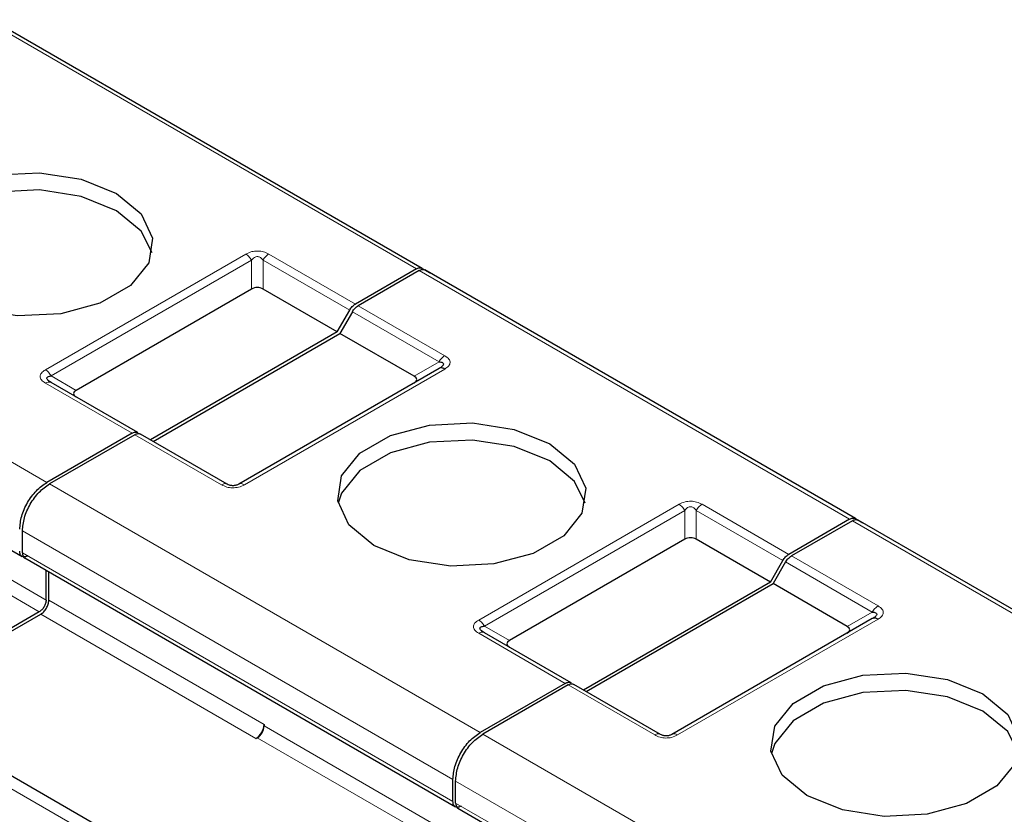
# Model space of a CAD drawing. Header units: millimetres. Extents: x 5 to 418, y 2 to 292.
# Tile 26 of 42: x 274 to 285, y 142 to 150. Entities that reach past the tile are written whole.
import ezdxf

# ---------------------------------------------------------------- set-up
doc = ezdxf.new("R2010")
doc.units = ezdxf.units.MM

msp = doc.modelspace()

# ---------------------------------------------------------------- linework, layer by layer
at = {"color": 7, "linetype": 'Continuous', "lineweight": 18}
for p, q in [((278.4079, 147.802), (273.9107, 150.3982)), ((270.0497, 148.1693), (274.5469, 145.5731)), ((274.533, 146.7486), (276.626, 147.9569)), ((276.866, 147.9569), (277.7711, 147.4344)), ((274.593, 146.6853), (276.686, 147.8936)), ((276.686, 147.5917), (276.686, 147.8936)), ((276.806, 147.8936), (277.7111, 147.3711)), ((276.806, 147.8936), (276.806, 147.5917)), ((282.9334, 145.1895), (278.4362, 147.7857)), ((277.7994, 147.4181), (278.7045, 146.8956)), ((277.7394, 147.3548), (278.6445, 146.8323)), ((278.3831, 146.6813), (278.6445, 146.8323)), ((274.593, 146.6853), (274.8544, 146.5344)), ((278.7045, 146.757), (276.6115, 145.5488)), ((275.4381, 146.0876), (274.533, 146.6101)), ((276.3715, 145.5488), (275.4664, 146.0713)), ((272.2912, 145.6423), (274.5398, 144.3442)), ((274.5752, 145.5568), (279.0724, 142.9606)), ((272.2205, 145.5199), (274.4691, 144.2218)), ((279.0585, 144.1361), (281.1515, 145.3444)), ((281.3915, 145.3444), (282.2966, 144.8219)), ((279.1185, 144.0728), (281.2115, 145.2811)), ((281.2115, 144.9792), (281.2115, 145.2811)), ((281.3315, 145.2811), (282.2366, 144.7586)), ((281.3315, 145.2811), (281.3315, 144.9792)), ((287.4589, 142.577), (282.9617, 145.1732)), ((274.2924, 145.0669), (278.7896, 142.4707)), ((274.2924, 144.8383), (278.7896, 142.2421)), ((282.2649, 144.7423), (283.17, 144.2197)), ((282.3249, 144.8056), (283.23, 144.2831)), ((274.5681, 144.3442), (276.8167, 143.0462)), ((274.4833, 144.1973), (276.7319, 142.8992)), ((282.9086, 144.0688), (283.17, 144.2197)), ((283.23, 144.1445), (281.1369, 142.9363)), ((279.9636, 143.4751), (279.0585, 143.9976)), ((279.1185, 144.0728), (279.3799, 143.9219)), ((276.1167, 141.2543), (271.6195, 143.8505)), ((280.8969, 142.9363), (279.9918, 143.4588)), ((276.8167, 143.0298), (279.0653, 141.7317)), ((276.746, 142.9073), (278.9946, 141.6093)), ((279.1007, 142.9443), (283.5979, 140.3481)), ((278.8178, 142.4544), (283.315, 139.8582)), ((278.8178, 142.2258), (283.315, 139.6296))]:
    msp.add_line(p, q, dxfattribs=at)
at = {"color": 7, "linetype": 'Continuous', "lineweight": 25}
for p, q in [((278.4679, 147.808), (273.9707, 150.4042)), ((278.4079, 147.802), (277.7711, 147.4344)), ((278.4679, 147.808), (278.5473, 147.7622)), ((278.4362, 147.7857), (277.7994, 147.4181)), ((282.9934, 145.1955), (278.4962, 147.7917)), ((276.686, 147.5917), (274.8544, 146.5344)), ((277.5804, 147.1447), (276.806, 147.5917)), ((269.7907, 147.3965), (274.29, 144.799)), ((277.5804, 147.1447), (277.7111, 147.3711)), ((277.7394, 147.3548), (277.6087, 147.1284)), ((277.5804, 147.1447), (275.6288, 146.018)), ((275.6571, 146.0017), (277.6087, 147.1284)), ((278.3831, 146.6813), (277.6087, 147.1284)), ((278.6621, 146.7741), (278.6501, 146.7657)), ((278.6445, 146.763), (276.5515, 145.5547)), ((275.4981, 146.0935), (274.593, 146.616)), ((275.4381, 146.0876), (274.5469, 145.5731)), ((275.4664, 146.0713), (274.5752, 145.5568)), ((276.4315, 145.5547), (275.5264, 146.0772)), ((282.9334, 145.1895), (282.2966, 144.8219)), ((282.9617, 145.1732), (282.3249, 144.8056)), ((282.9934, 145.1955), (283.0728, 145.1496)), ((287.5189, 142.583), (283.0217, 145.1791)), ((274.2924, 144.8383), (274.2924, 145.0669)), ((281.2115, 144.9792), (279.3799, 143.9219)), ((282.1059, 144.5322), (281.3315, 144.9792)), ((274.3161, 144.784), (278.8155, 142.1865)), ((282.1059, 144.5322), (282.2366, 144.7586)), ((282.2649, 144.7423), (282.1342, 144.5159)), ((274.5398, 144.3442), (274.5398, 144.6548)), ((274.5681, 144.3442), (274.5681, 144.6385)), ((282.1059, 144.5322), (280.1543, 143.4055)), ((280.1826, 143.3892), (282.1342, 144.5159)), ((282.9086, 144.0688), (282.1342, 144.5159)), ((274.4691, 144.2218), (272.8399, 143.2812)), ((272.8682, 143.2649), (274.4833, 144.1973)), ((283.17, 144.1505), (281.0769, 142.9422)), ((283.1875, 144.1616), (283.1756, 144.1532)), ((280.0236, 143.481), (279.1185, 144.0035)), ((276.317, 141.2739), (271.8191, 143.8705)), ((279.9636, 143.4751), (279.0724, 142.9606)), ((279.9918, 143.4588), (279.1007, 142.9443)), ((280.9569, 142.9422), (280.0518, 143.4647)), ((276.8167, 143.0462), (276.8167, 143.0298)), ((276.7319, 142.8992), (276.746, 142.9073)), ((278.7896, 142.2421), (278.7896, 142.4707)), ((278.8178, 142.2258), (278.8178, 142.4544)), ((278.8416, 142.1714), (283.341, 139.574))]:
    msp.add_line(p, q, dxfattribs=at)
at = {"color": 7, "linetype": 'Continuous', "lineweight": 25, "flags": 128}
for points in [[(273.4368, 147.5284), (273.1778, 147.7419), (273.0609, 147.9937), (273.1003, 148.2533), (273.2911, 148.4895), (273.6103, 148.6738), (274.0195, 148.784), (274.4693, 148.8067), (274.9054, 148.7393), (275.2752, 148.5898)], [(275.2752, 148.4101), (274.9054, 148.5596), (274.4693, 148.6271), (274.0195, 148.6044), (273.6103, 148.4942), (273.2911, 148.3099), (273.1003, 148.0737), (273.0653, 147.9693)], [(275.2752, 148.5898), (275.5342, 148.3763), (275.651, 148.1245), (275.6117, 147.8649), (275.4209, 147.6286), (275.1016, 147.4443), (274.6925, 147.3342), (274.2427, 147.3115), (273.8066, 147.3789), (273.4368, 147.5284)], [(275.6467, 147.9693), (275.5342, 148.1966), (275.2752, 148.4101)], [(277.9622, 144.9159), (277.7033, 145.1294), (277.5864, 145.3812), (277.6258, 145.6408), (277.8166, 145.877), (278.1358, 146.0613), (278.545, 146.1715), (278.9948, 146.1942), (279.4309, 146.1267), (279.8007, 145.9773)], [(279.8007, 145.7976), (279.4309, 145.9471), (278.9948, 146.0146), (278.545, 145.9919), (278.1358, 145.8817), (277.8166, 145.6974), (277.6258, 145.4612), (277.5908, 145.3568)], [(279.8007, 145.9773), (280.0597, 145.7638), (280.1765, 145.512), (280.1372, 145.2524), (279.9464, 145.0161), (279.6271, 144.8318), (279.2179, 144.7217), (278.7682, 144.699), (278.3321, 144.7664), (277.9622, 144.9159)], [(280.1721, 145.3568), (280.0597, 145.5841), (279.8007, 145.7976)], [(282.4877, 142.3034), (282.2288, 142.5169), (282.1119, 142.7687), (282.1513, 143.0283), (282.3421, 143.2645), (282.6613, 143.4488), (283.0705, 143.559), (283.5203, 143.5817), (283.9564, 143.5142), (284.3262, 143.3647)], [(284.3262, 143.1851), (283.9564, 143.3346), (283.5203, 143.4021), (283.0705, 143.3793), (282.6613, 143.2692), (282.3421, 143.0849), (282.1513, 142.8487), (282.1163, 142.7443)], [(284.3262, 143.3647), (284.5852, 143.1512), (284.702, 142.8995), (284.6627, 142.6398), (284.4719, 142.4036), (284.1526, 142.2193), (283.7434, 142.1092), (283.2937, 142.0865), (282.8576, 142.1539), (282.4877, 142.3034)], [(284.6976, 142.7443), (284.5852, 142.9716), (284.3262, 143.1851)]]:
    msp.add_lwpolyline(points, dxfattribs=at)
at = {"color": 7, "linetype": 'Continuous', "lineweight": 18}
for centre in [(274.5681, 146.561), (279.0936, 143.9485)]:
    msp.add_arc(centre, 0.0604, 65.68605, 125.61817, dxfattribs=at)
at = {"color": 7, "linetype": 'Continuous', "lineweight": 25}
for centre, radius in [((276.6325, 143.0545), 0.1844), ((276.6632, 143.0368), 0.1537)]:
    msp.add_arc(centre, radius, 302.60548, 357.39452, dxfattribs=at)
for centre, major_axis, ratio, start_param, end_param in [((276.746, 147.4878), (0.12, 0), 0.9998916, 1.0471975, 2.0943951), ((278.2031, 146.6467), (0.2078, 0), 0.3332972, 5.7595865, 6.8067841), ((275.0344, 146.4997), (0.2078, 0), 0.3332972, 2.6179939, 3.6651914), ((281.2715, 144.8753), (0.12, 0), 0.9998916, 1.0471975, 2.0943951), ((282.7286, 144.0342), (0.2078, 0), 0.3332972, 5.7595865, 6.8067841), ((279.5599, 143.8872), (0.2078, 0), 0.3332972, 2.6179939, 3.6651914)]:
    msp.add_ellipse(centre, major_axis=major_axis, ratio=ratio, start_param=start_param, end_param=end_param, dxfattribs=at)
at = {"color": 7, "linetype": 'Continuous', "lineweight": 18}
for points, knots in [([(276.626, 147.9569), (276.6457, 147.9667), (276.6732, 147.9803), (276.7185, 147.9882), (276.7501, 147.9894), (276.7812, 147.9872), (276.8226, 147.9786), (276.8481, 147.9659), (276.866, 147.9569)], [0, 0, 0, 0, 0.2823256, 0.3956386, 0.5177702, 0.6311071, 0.7404354, 1, 1, 1, 1]), ([(276.686, 147.8936), (276.6945, 147.9041), (276.7063, 147.9189), (276.7311, 147.93), (276.7493, 147.9315), (276.7665, 147.9282), (276.7875, 147.9164), (276.7983, 147.903), (276.806, 147.8936)], [0, 0, 0, 0, 0.2915567, 0.4094353, 0.5237228, 0.6250088, 0.734944, 1, 1, 1, 1]), ([(278.7045, 146.8956), (278.7213, 146.8842), (278.745, 146.8683), (278.7587, 146.8422), (278.7607, 146.8239), (278.757, 146.806), (278.7421, 146.7821), (278.72, 146.7674), (278.7045, 146.757)], [0, 0, 0, 0, 0.2823256, 0.3956386, 0.5177703, 0.6311071, 0.7404354, 1, 1, 1, 1]), ([(274.533, 146.6101), (274.5172, 146.6207), (274.4941, 146.6361), (274.4796, 146.6613), (274.4761, 146.6795), (274.4798, 146.6975), (274.494, 146.7223), (274.517, 146.7378), (274.533, 146.7486)], [0, 0, 0, 0, 0.2646181, 0.3849548, 0.5040288, 0.613968, 0.7305828, 1, 1, 1, 1]), ([(276.6115, 145.5488), (276.5918, 145.539), (276.5643, 145.5254), (276.519, 145.5175), (276.4873, 145.5163), (276.4563, 145.5184), (276.4149, 145.5271), (276.3894, 145.5398), (276.3715, 145.5488)], [0, 0, 0, 0, 0.2823256, 0.3956386, 0.5177702, 0.6311071, 0.7404354, 1, 1, 1, 1]), ([(281.1515, 145.3444), (281.1712, 145.3541), (281.1987, 145.3678), (281.244, 145.3757), (281.2756, 145.3769), (281.3067, 145.3747), (281.3481, 145.3661), (281.3736, 145.3534), (281.3915, 145.3444)], [0, 0, 0, 0, 0.2823256, 0.3956386, 0.5177702, 0.6311071, 0.7404354, 1, 1, 1, 1]), ([(281.2115, 145.2811), (281.22, 145.2916), (281.2318, 145.3064), (281.2566, 145.3175), (281.2748, 145.319), (281.292, 145.3157), (281.313, 145.3039), (281.3238, 145.2905), (281.3315, 145.2811)], [0, 0, 0, 0, 0.2915567, 0.4094353, 0.5237228, 0.6250088, 0.734944, 1, 1, 1, 1]), ([(283.23, 144.2831), (283.2468, 144.2717), (283.2704, 144.2558), (283.2842, 144.2297), (283.2862, 144.2114), (283.2825, 144.1935), (283.2675, 144.1696), (283.2455, 144.1549), (283.23, 144.1445)], [0, 0, 0, 0, 0.2823256, 0.3956386, 0.5177703, 0.6311071, 0.7404354, 1, 1, 1, 1]), ([(279.0585, 143.9976), (279.0426, 144.0082), (279.0196, 144.0236), (279.0051, 144.0488), (279.0016, 144.067), (279.0053, 144.085), (279.0195, 144.1098), (279.0425, 144.1253), (279.0585, 144.1361)], [0, 0, 0, 0, 0.2646181, 0.3849548, 0.5040288, 0.613968, 0.7305828, 1, 1, 1, 1]), ([(281.1369, 142.9363), (281.1173, 142.9265), (281.0897, 142.9129), (281.0444, 142.905), (281.0128, 142.9038), (280.9818, 142.9059), (280.9403, 142.9146), (280.9149, 142.9273), (280.8969, 142.9363)], [0, 0, 0, 0, 0.28232556, 0.3956386, 0.51777025, 0.63110711, 0.74043539, 1, 1, 1, 1])]:
    msp.add_open_spline(points, degree=3, knots=knots, dxfattribs=at)
for points in [[(276.626, 147.9569), (276.6316, 147.9534), (276.6427, 147.9462), (276.6587, 147.9311), (276.6736, 147.9136), (276.6819, 147.9003), (276.686, 147.8936)], [(276.806, 147.8936), (276.8102, 147.9003), (276.8185, 147.9136), (276.8334, 147.9311), (276.8493, 147.9462), (276.8605, 147.9534), (276.866, 147.9569)], [(278.7045, 146.8956), (278.6989, 146.892), (278.6878, 146.8849), (278.6718, 146.8698), (278.6569, 146.8523), (278.6486, 146.8389), (278.6445, 146.8323)], [(274.533, 146.7486), (274.5385, 146.7451), (274.5496, 146.7379), (274.5656, 146.7228), (274.5805, 146.7053), (274.5888, 146.692), (274.593, 146.6853)], [(276.4315, 145.5547), (276.4273, 145.5566), (276.419, 145.5604), (276.4041, 145.5607), (276.3881, 145.5573), (276.377, 145.5516), (276.3715, 145.5488)], [(276.6115, 145.5488), (276.6059, 145.5516), (276.5948, 145.5573), (276.5788, 145.5607), (276.5639, 145.5604), (276.5556, 145.5566), (276.5515, 145.5547)], [(281.1515, 145.3444), (281.1571, 145.3408), (281.1682, 145.3337), (281.1842, 145.3186), (281.199, 145.3011), (281.2073, 145.2878), (281.2115, 145.2811)], [(281.3315, 145.2811), (281.3356, 145.2878), (281.344, 145.3011), (281.3588, 145.3186), (281.3748, 145.3337), (281.3859, 145.3408), (281.3915, 145.3444)], [(283.23, 144.2831), (283.2244, 144.2795), (283.2133, 144.2724), (283.1973, 144.2573), (283.1824, 144.2398), (283.1741, 144.2264), (283.17, 144.2197)], [(279.0585, 144.1361), (279.064, 144.1326), (279.0751, 144.1254), (279.0911, 144.1103), (279.106, 144.0928), (279.1143, 144.0795), (279.1185, 144.0728)], [(280.9569, 142.9422), (280.9528, 142.9441), (280.9445, 142.9478), (280.9296, 142.9482), (280.9136, 142.9448), (280.9025, 142.9391), (280.8969, 142.9363)], [(281.1369, 142.9363), (281.1314, 142.9391), (281.1203, 142.9448), (281.1043, 142.9482), (281.0894, 142.9478), (281.0811, 142.9441), (281.0769, 142.9422)]]:
    msp.add_open_spline(points, degree=3, dxfattribs=at)
at = {"color": 7, "linetype": 'Continuous', "lineweight": 25}
for points in [[(278.4079, 147.802), (278.4135, 147.8049), (278.4246, 147.8106), (278.4406, 147.8139), (278.4555, 147.8136), (278.4638, 147.8099), (278.4679, 147.808)], [(278.4362, 147.7857), (278.4418, 147.7886), (278.4529, 147.7943), (278.4689, 147.7976), (278.4838, 147.7973), (278.4921, 147.7935), (278.4962, 147.7917)], [(277.7111, 147.3711), (277.7153, 147.3778), (277.7236, 147.3911), (277.7385, 147.4086), (277.7544, 147.4237), (277.7656, 147.4309), (277.7711, 147.4344)], [(277.7394, 147.3548), (277.7435, 147.3614), (277.7518, 147.3748), (277.7667, 147.3923), (277.7827, 147.4074), (277.7938, 147.4145), (277.7994, 147.4181)], [(278.7045, 146.757), (278.6989, 146.7599), (278.6878, 146.7656), (278.6718, 146.7689), (278.6569, 146.7686), (278.6486, 146.7649), (278.6445, 146.763)], [(275.4381, 146.0876), (275.4436, 146.0904), (275.4547, 146.0961), (275.4707, 146.0995), (275.4856, 146.0992), (275.4939, 146.0954), (275.4981, 146.0935)], [(275.4664, 146.0713), (275.4719, 146.0741), (275.483, 146.0798), (275.499, 146.0832), (275.5139, 146.0829), (275.5222, 146.0791), (275.5264, 146.0772)], [(274.2641, 145.0832), (274.2683, 145.1285), (274.2768, 145.219), (274.3422, 145.3647), (274.4357, 145.4942), (274.5099, 145.5468), (274.5469, 145.5731)], [(274.2924, 145.0669), (274.2966, 145.1122), (274.3051, 145.2027), (274.3705, 145.3484), (274.464, 145.4779), (274.5381, 145.5305), (274.5752, 145.5568)], [(282.9334, 145.1895), (282.939, 145.1924), (282.9501, 145.1981), (282.9661, 145.2014), (282.981, 145.2011), (282.9893, 145.1974), (282.9934, 145.1955)], [(282.9617, 145.1732), (282.9672, 145.1761), (282.9784, 145.1817), (282.9943, 145.1851), (283.0092, 145.1848), (283.0175, 145.181), (283.0217, 145.1791)], [(274.3489, 144.8056), (274.3378, 144.8007), (274.3156, 144.7908), (274.2875, 144.7972), (274.2679, 144.8183), (274.2653, 144.8425), (274.2641, 144.8546)], [(282.2366, 144.7586), (282.2407, 144.7653), (282.249, 144.7786), (282.2639, 144.7961), (282.2799, 144.8112), (282.291, 144.8183), (282.2966, 144.8219)], [(282.2649, 144.7423), (282.269, 144.7489), (282.2773, 144.7623), (282.2922, 144.7798), (282.3082, 144.7949), (282.3193, 144.802), (282.3249, 144.8056)], [(274.5398, 144.3442), (274.5388, 144.3329), (274.5367, 144.3103), (274.5203, 144.2739), (274.4969, 144.2415), (274.4784, 144.2283), (274.4691, 144.2218)], [(274.4833, 144.1973), (274.4944, 144.2052), (274.5166, 144.2209), (274.5447, 144.2598), (274.5643, 144.3035), (274.5669, 144.3307), (274.5681, 144.3442)], [(283.23, 144.1445), (283.2244, 144.1474), (283.2133, 144.1531), (283.1973, 144.1564), (283.1824, 144.1561), (283.1741, 144.1524), (283.17, 144.1505)], [(279.9636, 143.4751), (279.9691, 143.4779), (279.9802, 143.4836), (279.9962, 143.487), (280.0111, 143.4867), (280.0194, 143.4829), (280.0236, 143.481)], [(279.9918, 143.4588), (279.9974, 143.4616), (280.0085, 143.4673), (280.0245, 143.4707), (280.0394, 143.4703), (280.0477, 143.4666), (280.0518, 143.4647)], [(278.7896, 142.4707), (278.7938, 142.516), (278.8023, 142.6065), (278.8677, 142.7522), (278.9612, 142.8817), (279.0353, 142.9343), (279.0724, 142.9606)], [(278.8178, 142.4544), (278.8221, 142.4997), (278.8306, 142.5902), (278.896, 142.7359), (278.9895, 142.8654), (279.0636, 142.918), (279.1007, 142.9443)], [(278.8744, 142.1931), (278.8633, 142.1881), (278.8411, 142.1783), (278.813, 142.1847), (278.7934, 142.2058), (278.7908, 142.23), (278.7896, 142.2421)]]:
    msp.add_open_spline(points, degree=3, dxfattribs=at)
for points, knots in [([(278.6445, 146.8323), (278.6574, 146.8304), (278.6756, 146.8279), (278.6895, 146.8166), (278.6916, 146.8065), (278.6872, 146.7958), (278.6726, 146.7803), (278.6561, 146.7701), (278.6445, 146.763)], [0, 0, 0, 0, 0.2915567, 0.4094353, 0.5237228, 0.6250088, 0.734944, 1, 1, 1, 1]), ([(274.593, 146.616), (274.5803, 146.6239), (274.5627, 146.6347), (274.5489, 146.6511), (274.5455, 146.6614), (274.5487, 146.6701), (274.5624, 146.6803), (274.5801, 146.6832), (274.593, 146.6853)], [0, 0, 0, 0, 0.288782, 0.3996105, 0.4976777, 0.5951187, 0.7063928, 1, 1, 1, 1]), ([(274.5803, 146.6208), (274.5757, 146.6239), (274.567, 146.6298), (274.5623, 146.6361), (274.5601, 146.6391)], [0, 0, 0, 0, 0.5256895, 1, 1, 1, 1]), ([(276.5515, 145.5547), (276.543, 145.5503), (276.5311, 145.5441), (276.5064, 145.5391), (276.4882, 145.5382), (276.471, 145.54), (276.45, 145.5451), (276.4391, 145.5507), (276.4315, 145.5547)], [0, 0, 0, 0, 0.2915567, 0.4094353, 0.5237228, 0.6250088, 0.734944, 1, 1, 1, 1]), ([(274.2924, 144.8383), (274.2938, 144.8266), (274.2967, 144.8032), (274.308, 144.7851), (274.3172, 144.7833), (274.3172, 144.7833)], [0, 0, 0, 0, 0.4999489, 0.9998979, 1, 1, 1, 1]), ([(283.17, 144.2197), (283.1829, 144.2179), (283.201, 144.2154), (283.215, 144.2041), (283.2171, 144.1939), (283.2126, 144.1833), (283.198, 144.1678), (283.1816, 144.1576), (283.17, 144.1505)], [0, 0, 0, 0, 0.2915567, 0.4094353, 0.5237228, 0.6250088, 0.734944, 1, 1, 1, 1]), ([(279.1185, 144.0035), (279.1058, 144.0114), (279.0882, 144.0222), (279.0744, 144.0386), (279.0709, 144.0489), (279.0741, 144.0576), (279.0879, 144.0678), (279.1056, 144.0707), (279.1185, 144.0728)], [0, 0, 0, 0, 0.28878198, 0.3996105, 0.49767765, 0.59511869, 0.70639275, 1, 1, 1, 1]), ([(279.1057, 144.0083), (279.1012, 144.0114), (279.0924, 144.0173), (279.0878, 144.0236), (279.0856, 144.0266)], [0, 0, 0, 0, 0.5256895, 1, 1, 1, 1]), ([(281.0769, 142.9422), (281.0685, 142.9378), (281.0566, 142.9316), (281.0318, 142.9266), (281.0136, 142.9257), (280.9965, 142.9275), (280.9755, 142.9326), (280.9646, 142.9382), (280.9569, 142.9422)], [0, 0, 0, 0, 0.2915567, 0.4094353, 0.5237228, 0.6250088, 0.734944, 1, 1, 1, 1]), ([(278.8178, 142.2258), (278.8193, 142.2141), (278.8222, 142.1907), (278.8335, 142.1726), (278.8427, 142.1708), (278.8427, 142.1708)], [0, 0, 0, 0, 0.4999489, 0.9998979, 1, 1, 1, 1])]:
    msp.add_open_spline(points, degree=3, knots=knots, dxfattribs=at)

doc.saveas('drawing.dxf')
